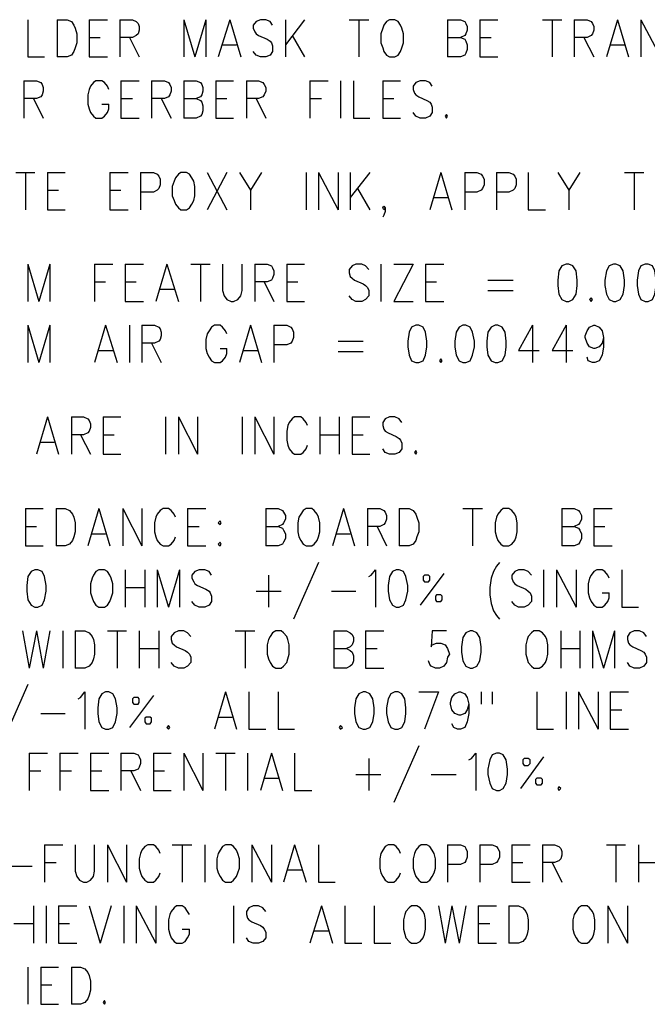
# Model space of a CAD drawing. Extents: x 11.9 to 28.1, y 10.8 to 21.2.
# Tile 37 of 45: x 25.2 to 26.2, y 16.1 to 17.7. Entities that reach past the tile are written whole.
import ezdxf

# ---------------------------------------------------------------- set-up
doc = ezdxf.new("R2010")
doc.units = 0
doc.header["$MEASUREMENT"] = 0
doc.layers.add('LAYNR1', color=2, linetype='Continuous')

msp = doc.modelspace()

# ---------------------------------------------------------------- linework, layer by layer
at = {"layer": 'LAYNR1', "color": 7}
for points in [[(25.185, 17.73), (25.185, 17.669)], [(25.233, 17.73), (25.233, 17.669)], [(25.233, 17.73), (25.249, 17.73), (25.256, 17.727), (25.26, 17.721), (25.262, 17.716)], [(25.285, 17.73), (25.285, 17.669)], [(25.285, 17.73), (25.315, 17.73)], [(25.335, 17.73), (25.335, 17.669)], [(25.335, 17.73), (25.356, 17.73), (25.362, 17.727), (25.365, 17.724), (25.367, 17.719), (25.367, 17.713), (25.365, 17.707), (25.362, 17.704), (25.356, 17.701), (25.335, 17.701)], [(25.44, 17.73), (25.44, 17.669)], [(25.44, 17.73), (25.458, 17.669)], [(25.476, 17.73), (25.458, 17.669)], [(25.476, 17.73), (25.476, 17.669)], [(25.515, 17.73), (25.496, 17.669)], [(25.515, 17.73), (25.533, 17.669)], [(25.585, 17.721), (25.581, 17.727), (25.574, 17.73), (25.565, 17.73), (25.558, 17.727), (25.553, 17.721), (25.553, 17.716)], [(25.606, 17.73), (25.606, 17.669)], [(25.637, 17.73), (25.606, 17.689)], [(25.71, 17.73), (25.742, 17.73)], [(25.726, 17.73), (25.726, 17.669)], [(25.776, 17.73), (25.771, 17.727), (25.767, 17.721), (25.765, 17.716)], [(25.796, 17.716), (25.794, 17.721), (25.79, 17.727), (25.785, 17.73), (25.776, 17.73)], [(25.871, 17.73), (25.871, 17.669)], [(25.871, 17.73), (25.892, 17.73), (25.899, 17.727), (25.901, 17.724), (25.903, 17.719), (25.903, 17.713), (25.901, 17.707), (25.899, 17.704), (25.892, 17.701)], [(25.924, 17.73), (25.924, 17.669)], [(25.924, 17.73), (25.953, 17.73)], [(26.026, 17.73), (26.058, 17.73)], [(26.042, 17.73), (26.042, 17.669)], [(26.078, 17.73), (26.078, 17.669)], [(26.078, 17.73), (26.099, 17.73), (26.106, 17.727), (26.108, 17.724), (26.11, 17.719), (26.11, 17.713), (26.108, 17.707), (26.106, 17.704), (26.099, 17.701), (26.078, 17.701)], [(26.149, 17.73), (26.131, 17.669)], [(26.149, 17.73), (26.167, 17.669)], [(26.187, 17.73), (26.187, 17.669)], [(26.187, 17.73), (26.219, 17.669)], [(25.262, 17.716), (25.265, 17.707), (25.265, 17.692)], [(25.553, 17.716), (25.556, 17.71), (25.558, 17.707), (25.562, 17.704), (25.576, 17.698), (25.581, 17.695), (25.583, 17.692)], [(25.765, 17.716), (25.762, 17.707), (25.762, 17.692)], [(25.799, 17.692), (25.799, 17.707), (25.796, 17.716)], [(25.265, 17.692), (25.262, 17.684), (25.26, 17.678), (25.256, 17.672), (25.249, 17.669)], [(25.285, 17.701), (25.303, 17.701)], [(25.351, 17.701), (25.367, 17.669)], [(25.503, 17.689), (25.526, 17.689)], [(25.583, 17.692), (25.585, 17.687), (25.585, 17.678), (25.581, 17.672), (25.574, 17.669)], [(25.617, 17.704), (25.637, 17.669)], [(25.762, 17.692), (25.765, 17.684), (25.767, 17.678), (25.771, 17.672), (25.776, 17.669)], [(25.785, 17.669), (25.79, 17.672), (25.794, 17.678), (25.796, 17.684), (25.799, 17.692)], [(25.871, 17.701), (25.892, 17.701), (25.899, 17.698), (25.901, 17.695), (25.903, 17.689), (25.903, 17.681), (25.901, 17.675), (25.899, 17.672), (25.892, 17.669)], [(25.924, 17.701), (25.942, 17.701)], [(26.094, 17.701), (26.11, 17.669)], [(26.137, 17.689), (26.16, 17.689)], [(25.565, 17.669), (25.558, 17.672), (25.553, 17.678)], [(25.185, 17.669), (25.212, 17.669)], [(25.249, 17.669), (25.233, 17.669)], [(25.285, 17.669), (25.315, 17.669)], [(25.574, 17.669), (25.565, 17.669)], [(25.776, 17.669), (25.785, 17.669)], [(25.892, 17.669), (25.871, 17.669)], [(25.924, 17.669), (25.953, 17.669)], [(25.178, 17.63), (25.178, 17.569)], [(25.178, 17.63), (25.199, 17.63), (25.206, 17.627), (25.208, 17.624), (25.21, 17.619), (25.21, 17.613), (25.208, 17.607), (25.206, 17.604), (25.199, 17.601), (25.178, 17.601)], [(25.317, 17.616), (25.315, 17.621), (25.31, 17.627), (25.306, 17.63), (25.296, 17.63), (25.292, 17.627), (25.287, 17.621), (25.285, 17.616)], [(25.337, 17.63), (25.337, 17.569)], [(25.337, 17.63), (25.367, 17.63)], [(25.387, 17.63), (25.387, 17.569)], [(25.387, 17.63), (25.408, 17.63), (25.415, 17.627), (25.417, 17.624), (25.419, 17.619), (25.419, 17.613), (25.417, 17.607), (25.415, 17.604), (25.408, 17.601), (25.387, 17.601)], [(25.44, 17.63), (25.44, 17.569)], [(25.44, 17.63), (25.46, 17.63), (25.467, 17.627), (25.469, 17.624), (25.471, 17.619), (25.471, 17.613), (25.469, 17.607), (25.467, 17.604), (25.46, 17.601)], [(25.492, 17.63), (25.492, 17.569)], [(25.492, 17.63), (25.521, 17.63)], [(25.542, 17.63), (25.542, 17.569)], [(25.542, 17.63), (25.562, 17.63), (25.569, 17.627), (25.571, 17.624), (25.574, 17.619), (25.574, 17.613), (25.571, 17.607), (25.569, 17.604), (25.562, 17.601), (25.542, 17.601)], [(25.646, 17.63), (25.646, 17.569)], [(25.646, 17.63), (25.676, 17.63)], [(25.696, 17.63), (25.696, 17.569)], [(25.717, 17.63), (25.717, 17.569)], [(25.765, 17.63), (25.765, 17.569)], [(25.765, 17.63), (25.794, 17.63)], [(25.846, 17.621), (25.842, 17.627), (25.835, 17.63), (25.826, 17.63), (25.819, 17.627), (25.815, 17.621), (25.815, 17.616)], [(25.285, 17.616), (25.283, 17.607), (25.283, 17.592)], [(25.815, 17.616), (25.817, 17.61), (25.819, 17.607), (25.824, 17.604), (25.837, 17.598), (25.842, 17.595), (25.844, 17.592)], [(25.194, 17.601), (25.21, 17.569)], [(25.337, 17.601), (25.356, 17.601)], [(25.403, 17.601), (25.419, 17.569)], [(25.44, 17.601), (25.46, 17.601), (25.467, 17.598), (25.469, 17.595), (25.471, 17.589), (25.471, 17.581), (25.469, 17.575), (25.467, 17.572), (25.46, 17.569)], [(25.492, 17.601), (25.51, 17.601)], [(25.558, 17.601), (25.574, 17.569)], [(25.646, 17.601), (25.665, 17.601)], [(25.765, 17.601), (25.783, 17.601)], [(25.283, 17.592), (25.285, 17.584), (25.287, 17.578), (25.292, 17.572), (25.296, 17.569)], [(25.306, 17.569), (25.31, 17.572), (25.315, 17.578), (25.317, 17.584), (25.317, 17.592)], [(25.306, 17.592), (25.317, 17.592)], [(25.826, 17.569), (25.819, 17.572), (25.815, 17.578)], [(25.844, 17.592), (25.846, 17.587), (25.846, 17.578), (25.842, 17.572), (25.835, 17.569)], [(25.296, 17.569), (25.306, 17.569)], [(25.337, 17.569), (25.367, 17.569)], [(25.46, 17.569), (25.44, 17.569)], [(25.492, 17.569), (25.521, 17.569)], [(25.717, 17.569), (25.744, 17.569)], [(25.765, 17.569), (25.794, 17.569)], [(25.835, 17.569), (25.826, 17.569)], [(25.869, 17.575), (25.867, 17.572), (25.869, 17.569)], [(25.869, 17.569), (25.871, 17.572), (25.869, 17.575)], [(25.165, 17.48), (25.196, 17.48)], [(25.181, 17.48), (25.181, 17.419)], [(25.217, 17.48), (25.217, 17.419)], [(25.217, 17.48), (25.246, 17.48)], [(25.319, 17.48), (25.319, 17.419)], [(25.319, 17.48), (25.349, 17.48)], [(25.369, 17.48), (25.369, 17.419)], [(25.369, 17.48), (25.39, 17.48), (25.396, 17.477), (25.399, 17.474), (25.401, 17.469), (25.401, 17.46), (25.399, 17.454), (25.396, 17.451), (25.39, 17.448), (25.369, 17.448)], [(25.435, 17.48), (25.431, 17.477), (25.426, 17.471), (25.424, 17.466)], [(25.456, 17.466), (25.453, 17.471), (25.449, 17.477), (25.444, 17.48), (25.435, 17.48)], [(25.478, 17.48), (25.51, 17.419)], [(25.51, 17.48), (25.478, 17.419)], [(25.531, 17.48), (25.549, 17.451), (25.549, 17.419)], [(25.567, 17.48), (25.549, 17.451)], [(25.64, 17.48), (25.64, 17.419)], [(25.66, 17.48), (25.66, 17.419)], [(25.66, 17.48), (25.692, 17.419)], [(25.692, 17.48), (25.692, 17.419)], [(25.712, 17.48), (25.712, 17.419)], [(25.744, 17.48), (25.712, 17.439)], [(25.86, 17.48), (25.842, 17.419)], [(25.86, 17.48), (25.878, 17.419)], [(25.899, 17.48), (25.899, 17.419)], [(25.899, 17.48), (25.919, 17.48), (25.926, 17.477), (25.928, 17.474), (25.931, 17.469), (25.931, 17.46), (25.928, 17.454), (25.926, 17.451), (25.919, 17.448), (25.899, 17.448)], [(25.951, 17.48), (25.951, 17.419)], [(25.951, 17.48), (25.971, 17.48), (25.978, 17.477), (25.981, 17.474), (25.983, 17.469), (25.983, 17.46), (25.981, 17.454), (25.978, 17.451), (25.971, 17.448), (25.951, 17.448)], [(26.003, 17.48), (26.003, 17.419)], [(26.051, 17.48), (26.069, 17.451), (26.069, 17.419)], [(26.087, 17.48), (26.069, 17.451)], [(26.16, 17.48), (26.192, 17.48)], [(26.176, 17.48), (26.176, 17.419)], [(25.424, 17.466), (25.421, 17.457), (25.421, 17.442)], [(25.458, 17.442), (25.458, 17.457), (25.456, 17.466)], [(25.217, 17.451), (25.235, 17.451)], [(25.319, 17.451), (25.337, 17.451)], [(25.724, 17.454), (25.744, 17.419)], [(25.421, 17.442), (25.424, 17.434), (25.426, 17.428), (25.431, 17.422), (25.435, 17.419)], [(25.444, 17.419), (25.449, 17.422), (25.453, 17.428), (25.456, 17.434), (25.458, 17.442)], [(25.849, 17.439), (25.871, 17.439)], [(25.217, 17.419), (25.246, 17.419)], [(25.319, 17.419), (25.349, 17.419)], [(25.435, 17.419), (25.444, 17.419)], [(25.767, 17.419), (25.765, 17.422), (25.767, 17.425), (25.769, 17.422), (25.769, 17.416), (25.767, 17.41), (25.765, 17.407)], [(25.769, 17.422), (25.767, 17.419)], [(26.003, 17.419), (26.031, 17.419)], [(25.185, 17.33), (25.185, 17.269)], [(25.185, 17.33), (25.203, 17.269)], [(25.221, 17.33), (25.203, 17.269)], [(25.221, 17.33), (25.221, 17.269)], [(25.294, 17.33), (25.294, 17.269)], [(25.294, 17.33), (25.324, 17.33)], [(25.344, 17.33), (25.344, 17.269)], [(25.344, 17.33), (25.374, 17.33)], [(25.412, 17.33), (25.394, 17.269)], [(25.412, 17.33), (25.431, 17.269)], [(25.451, 17.33), (25.483, 17.33)], [(25.467, 17.33), (25.467, 17.269)], [(25.503, 17.33), (25.503, 17.287), (25.506, 17.278), (25.51, 17.272), (25.517, 17.269)], [(25.521, 17.269), (25.528, 17.272), (25.533, 17.278), (25.535, 17.287), (25.535, 17.33)], [(25.556, 17.33), (25.556, 17.269)], [(25.556, 17.33), (25.576, 17.33), (25.583, 17.327), (25.585, 17.324), (25.587, 17.319), (25.587, 17.313), (25.585, 17.307), (25.583, 17.304), (25.576, 17.301), (25.556, 17.301)], [(25.608, 17.33), (25.608, 17.269)], [(25.608, 17.33), (25.637, 17.33)], [(25.742, 17.321), (25.737, 17.327), (25.731, 17.33), (25.721, 17.33), (25.715, 17.327), (25.71, 17.321), (25.71, 17.316)], [(25.762, 17.33), (25.762, 17.269)], [(25.815, 17.33), (25.783, 17.269)], [(25.783, 17.33), (25.815, 17.33)], [(25.835, 17.33), (25.835, 17.269)], [(25.835, 17.33), (25.865, 17.33)], [(26.065, 17.33), (26.058, 17.327), (26.053, 17.319), (26.051, 17.304), (26.051, 17.295), (26.053, 17.281), (26.058, 17.272), (26.065, 17.269)], [(26.069, 17.269), (26.076, 17.272), (26.081, 17.281), (26.083, 17.295), (26.083, 17.304), (26.081, 17.319), (26.076, 17.327), (26.069, 17.33), (26.065, 17.33)], [(26.142, 17.33), (26.135, 17.327), (26.131, 17.319), (26.128, 17.304), (26.128, 17.295), (26.131, 17.281), (26.135, 17.272), (26.142, 17.269)], [(26.146, 17.269), (26.153, 17.272), (26.158, 17.281), (26.16, 17.295), (26.16, 17.304), (26.158, 17.319), (26.153, 17.327), (26.146, 17.33), (26.142, 17.33)], [(26.194, 17.33), (26.187, 17.327), (26.183, 17.319), (26.181, 17.304), (26.181, 17.295), (26.183, 17.281), (26.187, 17.272), (26.194, 17.269)], [(26.199, 17.269), (26.206, 17.272), (26.21, 17.281), (26.212, 17.295), (26.212, 17.304), (26.21, 17.319), (26.206, 17.327), (26.199, 17.33), (26.194, 17.33)], [(25.71, 17.316), (25.712, 17.31), (25.715, 17.307), (25.719, 17.304), (25.733, 17.298), (25.737, 17.295), (25.74, 17.292)], [(25.937, 17.304), (25.978, 17.304)], [(25.294, 17.301), (25.312, 17.301)], [(25.344, 17.301), (25.362, 17.301)], [(25.401, 17.289), (25.424, 17.289)], [(25.571, 17.301), (25.587, 17.269)], [(25.608, 17.301), (25.626, 17.301)], [(25.74, 17.292), (25.742, 17.287), (25.742, 17.278), (25.737, 17.272), (25.731, 17.269)], [(25.835, 17.301), (25.853, 17.301)], [(25.937, 17.287), (25.978, 17.287)], [(25.721, 17.269), (25.715, 17.272), (25.71, 17.278)], [(26.106, 17.275), (26.103, 17.272), (26.106, 17.269)], [(26.106, 17.269), (26.108, 17.272), (26.106, 17.275)], [(25.344, 17.269), (25.374, 17.269)], [(25.517, 17.269), (25.521, 17.269)], [(25.608, 17.269), (25.637, 17.269)], [(25.731, 17.269), (25.721, 17.269)], [(25.783, 17.269), (25.815, 17.269)], [(25.835, 17.269), (25.865, 17.269)], [(26.065, 17.269), (26.069, 17.269)], [(26.142, 17.269), (26.146, 17.269)], [(26.194, 17.269), (26.199, 17.269)], [(25.185, 17.23), (25.185, 17.169)], [(25.185, 17.23), (25.203, 17.169)], [(25.221, 17.23), (25.203, 17.169)], [(25.221, 17.23), (25.221, 17.169)], [(25.312, 17.23), (25.294, 17.169)], [(25.312, 17.23), (25.331, 17.169)], [(25.351, 17.23), (25.351, 17.169)], [(25.371, 17.23), (25.371, 17.169)], [(25.371, 17.23), (25.392, 17.23), (25.399, 17.227), (25.401, 17.224), (25.403, 17.219), (25.403, 17.213), (25.401, 17.207), (25.399, 17.204), (25.392, 17.201), (25.371, 17.201)], [(25.51, 17.216), (25.508, 17.221), (25.503, 17.227), (25.499, 17.23), (25.49, 17.23), (25.485, 17.227), (25.481, 17.221), (25.478, 17.216)], [(25.549, 17.23), (25.531, 17.169)], [(25.549, 17.23), (25.567, 17.169)], [(25.587, 17.23), (25.587, 17.169)], [(25.587, 17.23), (25.608, 17.23), (25.615, 17.227), (25.617, 17.224), (25.619, 17.219), (25.619, 17.21), (25.617, 17.204), (25.615, 17.201), (25.608, 17.198), (25.587, 17.198)], [(25.819, 17.23), (25.812, 17.227), (25.808, 17.219), (25.806, 17.204), (25.806, 17.195), (25.808, 17.181), (25.812, 17.172), (25.819, 17.169)], [(25.824, 17.169), (25.831, 17.172), (25.835, 17.181), (25.837, 17.195), (25.837, 17.204), (25.835, 17.219), (25.831, 17.227), (25.824, 17.23), (25.819, 17.23)], [(25.896, 17.23), (25.89, 17.227), (25.885, 17.219), (25.883, 17.204), (25.883, 17.195), (25.885, 17.181), (25.89, 17.172), (25.896, 17.169)], [(25.901, 17.169), (25.908, 17.172), (25.912, 17.181), (25.915, 17.195), (25.915, 17.204), (25.912, 17.219), (25.908, 17.227), (25.901, 17.23), (25.896, 17.23)], [(25.949, 17.23), (25.942, 17.227), (25.937, 17.219), (25.935, 17.204), (25.935, 17.195), (25.937, 17.181), (25.942, 17.172), (25.949, 17.169)], [(25.953, 17.169), (25.96, 17.172), (25.965, 17.181), (25.967, 17.195), (25.967, 17.204), (25.965, 17.219), (25.96, 17.227), (25.953, 17.23), (25.949, 17.23)], [(26.01, 17.23), (25.987, 17.189), (26.021, 17.189)], [(26.01, 17.23), (26.01, 17.169)], [(26.065, 17.23), (26.042, 17.189), (26.076, 17.189)], [(26.065, 17.23), (26.065, 17.169)], [(26.11, 17.192), (26.103, 17.195), (26.099, 17.201), (26.096, 17.21), (26.096, 17.213), (26.099, 17.221), (26.103, 17.227), (26.11, 17.23), (26.112, 17.23), (26.119, 17.227), (26.124, 17.221), (26.126, 17.21), (26.126, 17.195), (26.124, 17.181), (26.119, 17.172), (26.112, 17.169)], [(25.478, 17.216), (25.476, 17.207), (25.476, 17.192)], [(26.126, 17.21), (26.124, 17.201), (26.119, 17.195), (26.112, 17.192)], [(25.387, 17.201), (25.403, 17.169)], [(25.476, 17.192), (25.478, 17.184), (25.481, 17.178), (25.485, 17.172), (25.49, 17.169)], [(25.499, 17.169), (25.503, 17.172), (25.508, 17.178), (25.51, 17.184), (25.51, 17.192)], [(25.499, 17.192), (25.51, 17.192)], [(25.692, 17.204), (25.733, 17.204)], [(26.112, 17.192), (26.11, 17.192)], [(25.301, 17.189), (25.324, 17.189)], [(25.537, 17.189), (25.56, 17.189)], [(25.692, 17.187), (25.733, 17.187)], [(25.86, 17.175), (25.858, 17.172), (25.86, 17.169)], [(25.86, 17.169), (25.862, 17.172), (25.86, 17.175)], [(26.108, 17.169), (26.101, 17.172), (26.099, 17.178)], [(25.49, 17.169), (25.499, 17.169)], [(25.819, 17.169), (25.824, 17.169)], [(25.896, 17.169), (25.901, 17.169)], [(25.949, 17.169), (25.953, 17.169)], [(26.112, 17.169), (26.108, 17.169)], [(25.217, 17.08), (25.199, 17.019)], [(25.217, 17.08), (25.235, 17.019)], [(25.256, 17.08), (25.256, 17.019)], [(25.256, 17.08), (25.276, 17.08), (25.283, 17.077), (25.285, 17.074), (25.287, 17.069), (25.287, 17.063), (25.285, 17.057), (25.283, 17.054), (25.276, 17.051), (25.256, 17.051)], [(25.308, 17.08), (25.308, 17.019)], [(25.308, 17.08), (25.337, 17.08)], [(25.41, 17.08), (25.41, 17.019)], [(25.431, 17.08), (25.431, 17.019)], [(25.431, 17.08), (25.462, 17.019)], [(25.462, 17.08), (25.462, 17.019)], [(25.535, 17.08), (25.535, 17.019)], [(25.556, 17.08), (25.556, 17.019)], [(25.556, 17.08), (25.587, 17.019)], [(25.587, 17.08), (25.587, 17.019)], [(25.642, 17.066), (25.64, 17.071), (25.635, 17.077), (25.631, 17.08), (25.621, 17.08), (25.617, 17.077), (25.612, 17.071), (25.61, 17.066)], [(25.662, 17.08), (25.662, 17.019)], [(25.694, 17.08), (25.694, 17.019)], [(25.715, 17.08), (25.715, 17.019)], [(25.715, 17.08), (25.744, 17.08)], [(25.796, 17.071), (25.792, 17.077), (25.785, 17.08), (25.776, 17.08), (25.769, 17.077), (25.765, 17.071), (25.765, 17.066)], [(25.61, 17.066), (25.608, 17.057), (25.608, 17.042)], [(25.765, 17.066), (25.767, 17.06), (25.769, 17.057), (25.774, 17.054), (25.787, 17.048), (25.792, 17.045), (25.794, 17.042)], [(25.271, 17.051), (25.287, 17.019)], [(25.308, 17.051), (25.326, 17.051)], [(25.662, 17.051), (25.694, 17.051)], [(25.715, 17.051), (25.733, 17.051)], [(25.206, 17.039), (25.228, 17.039)], [(25.608, 17.042), (25.61, 17.034), (25.612, 17.028), (25.617, 17.022), (25.621, 17.019)], [(25.631, 17.019), (25.635, 17.022), (25.64, 17.028), (25.642, 17.034)], [(25.794, 17.042), (25.796, 17.037), (25.796, 17.028), (25.792, 17.022), (25.785, 17.019)], [(25.308, 17.019), (25.337, 17.019)], [(25.621, 17.019), (25.631, 17.019)], [(25.715, 17.019), (25.744, 17.019)], [(25.776, 17.019), (25.769, 17.022), (25.765, 17.028)], [(25.785, 17.019), (25.776, 17.019)], [(25.819, 17.025), (25.817, 17.022), (25.819, 17.019)], [(25.819, 17.019), (25.821, 17.022), (25.819, 17.025)], [(25.181, 16.93), (25.181, 16.869)], [(25.181, 16.93), (25.21, 16.93)], [(25.231, 16.93), (25.231, 16.869)], [(25.231, 16.93), (25.246, 16.93), (25.253, 16.927), (25.258, 16.921), (25.26, 16.916)], [(25.26, 16.916), (25.262, 16.907), (25.262, 16.892)], [(25.301, 16.93), (25.283, 16.869)], [(25.301, 16.93), (25.319, 16.869)], [(25.34, 16.93), (25.34, 16.869)], [(25.34, 16.93), (25.371, 16.869)], [(25.371, 16.93), (25.371, 16.869)], [(25.394, 16.916), (25.392, 16.907), (25.392, 16.892)], [(25.426, 16.916), (25.424, 16.921), (25.419, 16.927), (25.415, 16.93), (25.406, 16.93), (25.401, 16.927), (25.396, 16.921), (25.394, 16.916)], [(25.446, 16.93), (25.446, 16.869)], [(25.446, 16.93), (25.476, 16.93)], [(25.574, 16.93), (25.574, 16.869)], [(25.574, 16.93), (25.594, 16.93), (25.601, 16.927), (25.603, 16.924), (25.606, 16.919), (25.606, 16.913), (25.603, 16.907), (25.601, 16.904), (25.594, 16.901)], [(25.628, 16.916), (25.626, 16.907), (25.626, 16.892)], [(25.64, 16.93), (25.635, 16.927), (25.631, 16.921), (25.628, 16.916)], [(25.66, 16.916), (25.658, 16.921), (25.653, 16.927), (25.649, 16.93), (25.64, 16.93)], [(25.662, 16.892), (25.662, 16.907), (25.66, 16.916)], [(25.701, 16.93), (25.683, 16.869)], [(25.701, 16.93), (25.719, 16.869)], [(25.74, 16.93), (25.74, 16.869)], [(25.74, 16.93), (25.76, 16.93), (25.767, 16.927), (25.769, 16.924), (25.771, 16.919), (25.771, 16.913), (25.769, 16.907), (25.767, 16.904), (25.76, 16.901), (25.74, 16.901)], [(25.792, 16.93), (25.792, 16.869)], [(25.792, 16.93), (25.808, 16.93), (25.815, 16.927), (25.819, 16.921), (25.821, 16.916)], [(25.821, 16.916), (25.824, 16.907), (25.824, 16.892)], [(25.896, 16.93), (25.928, 16.93)], [(25.912, 16.93), (25.912, 16.869)], [(25.951, 16.916), (25.949, 16.907), (25.949, 16.892)], [(25.962, 16.93), (25.958, 16.927), (25.953, 16.921), (25.951, 16.916)], [(25.983, 16.916), (25.981, 16.921), (25.976, 16.927), (25.971, 16.93), (25.962, 16.93)], [(25.985, 16.892), (25.985, 16.907), (25.983, 16.916)], [(26.058, 16.93), (26.058, 16.869)], [(26.058, 16.93), (26.078, 16.93), (26.085, 16.927), (26.087, 16.924), (26.09, 16.919), (26.09, 16.913), (26.087, 16.907), (26.085, 16.904), (26.078, 16.901)], [(26.11, 16.93), (26.11, 16.869)], [(26.11, 16.93), (26.14, 16.93)], [(25.181, 16.901), (25.199, 16.901)], [(25.446, 16.901), (25.465, 16.901)], [(25.574, 16.901), (25.594, 16.901), (25.601, 16.898), (25.603, 16.895), (25.606, 16.889), (25.606, 16.881), (25.603, 16.875), (25.601, 16.872), (25.594, 16.869)], [(25.756, 16.901), (25.771, 16.869)], [(26.058, 16.901), (26.078, 16.901), (26.085, 16.898), (26.087, 16.895), (26.09, 16.889), (26.09, 16.881), (26.087, 16.875), (26.085, 16.872), (26.078, 16.869)], [(26.11, 16.901), (26.128, 16.901)], [(25.262, 16.892), (25.26, 16.884), (25.258, 16.878), (25.253, 16.872), (25.246, 16.869)], [(25.29, 16.889), (25.312, 16.889)], [(25.392, 16.892), (25.394, 16.884), (25.396, 16.878), (25.401, 16.872), (25.406, 16.869)], [(25.415, 16.869), (25.419, 16.872), (25.424, 16.878), (25.426, 16.884)], [(25.626, 16.892), (25.628, 16.884), (25.631, 16.878), (25.635, 16.872), (25.64, 16.869)], [(25.649, 16.869), (25.653, 16.872), (25.658, 16.878), (25.66, 16.884), (25.662, 16.892)], [(25.69, 16.889), (25.712, 16.889)], [(25.824, 16.892), (25.821, 16.884), (25.819, 16.878), (25.815, 16.872), (25.808, 16.869)], [(25.949, 16.892), (25.951, 16.884), (25.953, 16.878), (25.958, 16.872), (25.962, 16.869)], [(25.971, 16.869), (25.976, 16.872), (25.981, 16.878), (25.983, 16.884), (25.985, 16.892)], [(25.181, 16.869), (25.21, 16.869)], [(25.246, 16.869), (25.231, 16.869)], [(25.406, 16.869), (25.415, 16.869)], [(25.446, 16.869), (25.476, 16.869)], [(25.499, 16.875), (25.496, 16.872), (25.499, 16.869)], [(25.499, 16.869), (25.501, 16.872), (25.499, 16.875)], [(25.594, 16.869), (25.574, 16.869)], [(25.64, 16.869), (25.649, 16.869)], [(25.808, 16.869), (25.792, 16.869)], [(25.962, 16.869), (25.971, 16.869)], [(26.078, 16.869), (26.058, 16.869)], [(26.11, 16.869), (26.14, 16.869)], [(25.66, 16.842), (25.619, 16.749)], [(25.956, 16.842), (25.951, 16.836), (25.946, 16.827), (25.942, 16.816)], [(25.196, 16.83), (25.19, 16.827), (25.185, 16.819), (25.183, 16.804), (25.183, 16.795), (25.185, 16.781), (25.19, 16.772), (25.196, 16.769)], [(25.201, 16.769), (25.208, 16.772), (25.212, 16.781), (25.215, 16.795), (25.215, 16.804), (25.212, 16.819), (25.208, 16.827), (25.201, 16.83), (25.196, 16.83)], [(25.301, 16.83), (25.296, 16.827), (25.292, 16.821), (25.29, 16.816)], [(25.321, 16.816), (25.319, 16.821), (25.315, 16.827), (25.31, 16.83), (25.301, 16.83)], [(25.344, 16.83), (25.344, 16.769)], [(25.376, 16.83), (25.376, 16.769)], [(25.396, 16.83), (25.396, 16.769)], [(25.396, 16.83), (25.415, 16.769)], [(25.433, 16.83), (25.415, 16.769)], [(25.433, 16.83), (25.433, 16.769)], [(25.485, 16.821), (25.481, 16.827), (25.474, 16.83), (25.465, 16.83), (25.458, 16.827), (25.453, 16.821), (25.453, 16.816)], [(25.578, 16.821), (25.578, 16.769)], [(25.742, 16.819), (25.746, 16.821), (25.753, 16.83), (25.753, 16.769)], [(25.787, 16.83), (25.781, 16.827), (25.776, 16.819), (25.774, 16.804), (25.774, 16.795), (25.776, 16.781), (25.781, 16.772), (25.787, 16.769)], [(25.792, 16.769), (25.799, 16.772), (25.803, 16.781), (25.806, 16.795), (25.806, 16.804), (25.803, 16.819), (25.799, 16.827), (25.792, 16.83), (25.787, 16.83)], [(25.865, 16.824), (25.826, 16.772)], [(26.008, 16.821), (26.003, 16.827), (25.996, 16.83), (25.987, 16.83), (25.981, 16.827), (25.976, 16.821), (25.976, 16.816)], [(26.028, 16.83), (26.028, 16.769)], [(26.049, 16.83), (26.049, 16.769)], [(26.049, 16.83), (26.081, 16.769)], [(26.081, 16.83), (26.081, 16.769)], [(26.135, 16.816), (26.133, 16.821), (26.128, 16.827), (26.124, 16.83), (26.115, 16.83), (26.11, 16.827), (26.106, 16.821), (26.103, 16.816)], [(26.156, 16.83), (26.156, 16.769)], [(25.29, 16.816), (25.287, 16.807), (25.287, 16.792)], [(25.324, 16.792), (25.324, 16.807), (25.321, 16.816)], [(25.453, 16.816), (25.456, 16.81), (25.458, 16.807), (25.462, 16.804), (25.476, 16.798), (25.481, 16.795), (25.483, 16.792)], [(25.942, 16.816), (25.94, 16.801), (25.94, 16.789), (25.942, 16.775), (25.946, 16.763), (25.951, 16.755), (25.956, 16.749)], [(25.976, 16.816), (25.978, 16.81), (25.981, 16.807), (25.985, 16.804), (25.999, 16.798), (26.003, 16.795), (26.006, 16.792)], [(26.103, 16.816), (26.101, 16.807), (26.101, 16.792)], [(25.287, 16.792), (25.29, 16.784), (25.292, 16.778), (25.296, 16.772), (25.301, 16.769)], [(25.31, 16.769), (25.315, 16.772), (25.319, 16.778), (25.321, 16.784), (25.324, 16.792)], [(25.344, 16.801), (25.376, 16.801)], [(25.483, 16.792), (25.485, 16.787), (25.485, 16.778), (25.481, 16.772), (25.474, 16.769)], [(25.558, 16.795), (25.599, 16.795)], [(25.681, 16.795), (25.721, 16.795)], [(26.006, 16.792), (26.008, 16.787), (26.008, 16.778), (26.003, 16.772), (25.996, 16.769)], [(26.101, 16.792), (26.103, 16.784), (26.106, 16.778), (26.11, 16.772), (26.115, 16.769)], [(26.124, 16.769), (26.128, 16.772), (26.133, 16.778), (26.135, 16.784), (26.135, 16.792)], [(26.124, 16.792), (26.135, 16.792)], [(25.465, 16.769), (25.458, 16.772), (25.453, 16.778)], [(25.987, 16.769), (25.981, 16.772), (25.976, 16.778)], [(25.196, 16.769), (25.201, 16.769)], [(25.301, 16.769), (25.31, 16.769)], [(25.474, 16.769), (25.465, 16.769)], [(25.787, 16.769), (25.792, 16.769)], [(25.996, 16.769), (25.987, 16.769)], [(26.115, 16.769), (26.124, 16.769)], [(26.156, 16.769), (26.183, 16.769)], [(25.176, 16.73), (25.187, 16.669)], [(25.199, 16.73), (25.187, 16.669)], [(25.199, 16.73), (25.21, 16.669)], [(25.221, 16.73), (25.21, 16.669)], [(25.242, 16.73), (25.242, 16.669)], [(25.262, 16.73), (25.262, 16.669)], [(25.262, 16.73), (25.278, 16.73), (25.285, 16.727), (25.29, 16.721), (25.292, 16.716)], [(25.315, 16.73), (25.346, 16.73)], [(25.331, 16.73), (25.331, 16.669)], [(25.367, 16.73), (25.367, 16.669)], [(25.399, 16.73), (25.399, 16.669)], [(25.451, 16.721), (25.446, 16.727), (25.44, 16.73), (25.431, 16.73), (25.424, 16.727), (25.419, 16.721), (25.419, 16.716)], [(25.524, 16.73), (25.556, 16.73)], [(25.54, 16.73), (25.54, 16.669)], [(25.59, 16.73), (25.585, 16.727), (25.581, 16.721), (25.578, 16.716)], [(25.61, 16.716), (25.608, 16.721), (25.603, 16.727), (25.599, 16.73), (25.59, 16.73)], [(25.685, 16.73), (25.685, 16.669)], [(25.685, 16.73), (25.706, 16.73), (25.712, 16.727), (25.715, 16.724), (25.717, 16.719), (25.717, 16.713), (25.715, 16.707), (25.712, 16.704), (25.706, 16.701)], [(25.737, 16.73), (25.737, 16.669)], [(25.737, 16.73), (25.767, 16.73)], [(25.869, 16.73), (25.846, 16.73), (25.844, 16.704), (25.846, 16.707), (25.853, 16.71), (25.86, 16.71), (25.867, 16.707), (25.871, 16.701), (25.874, 16.692)], [(25.908, 16.73), (25.901, 16.727), (25.896, 16.719), (25.894, 16.704), (25.894, 16.695), (25.896, 16.681), (25.901, 16.672), (25.908, 16.669)], [(25.912, 16.669), (25.919, 16.672), (25.924, 16.681), (25.926, 16.695), (25.926, 16.704), (25.924, 16.719), (25.919, 16.727), (25.912, 16.73), (25.908, 16.73)], [(26.012, 16.73), (26.008, 16.727), (26.003, 16.721), (26.001, 16.716)], [(26.033, 16.716), (26.031, 16.721), (26.026, 16.727), (26.021, 16.73), (26.012, 16.73)], [(26.056, 16.73), (26.056, 16.669)], [(26.087, 16.73), (26.087, 16.669)], [(26.108, 16.73), (26.108, 16.669)], [(26.108, 16.73), (26.126, 16.669)], [(26.144, 16.73), (26.126, 16.669)], [(26.144, 16.73), (26.144, 16.669)], [(26.196, 16.721), (26.192, 16.727), (26.185, 16.73), (26.176, 16.73), (26.169, 16.727), (26.165, 16.721), (26.165, 16.716)], [(25.292, 16.716), (25.294, 16.707), (25.294, 16.692)], [(25.419, 16.716), (25.421, 16.71), (25.424, 16.707), (25.428, 16.704), (25.442, 16.698), (25.446, 16.695), (25.449, 16.692)], [(25.578, 16.716), (25.576, 16.707), (25.576, 16.692)], [(25.612, 16.692), (25.612, 16.707), (25.61, 16.716)], [(26.001, 16.716), (25.999, 16.707), (25.999, 16.692)], [(26.035, 16.692), (26.035, 16.707), (26.033, 16.716)], [(26.165, 16.716), (26.167, 16.71), (26.169, 16.707), (26.174, 16.704), (26.187, 16.698), (26.192, 16.695), (26.194, 16.692)], [(25.294, 16.692), (25.292, 16.684), (25.29, 16.678), (25.285, 16.672), (25.278, 16.669)], [(25.367, 16.701), (25.399, 16.701)], [(25.449, 16.692), (25.451, 16.687), (25.451, 16.678), (25.446, 16.672), (25.44, 16.669)], [(25.576, 16.692), (25.578, 16.684), (25.581, 16.678), (25.585, 16.672), (25.59, 16.669)], [(25.599, 16.669), (25.603, 16.672), (25.608, 16.678), (25.61, 16.684), (25.612, 16.692)], [(25.685, 16.701), (25.706, 16.701), (25.712, 16.698), (25.715, 16.695), (25.717, 16.689), (25.717, 16.681), (25.715, 16.675), (25.712, 16.672), (25.706, 16.669)], [(25.737, 16.701), (25.756, 16.701)], [(25.874, 16.692), (25.871, 16.687), (25.869, 16.678), (25.865, 16.672), (25.858, 16.669)], [(25.999, 16.692), (26.001, 16.684), (26.003, 16.678), (26.008, 16.672), (26.012, 16.669)], [(26.021, 16.669), (26.026, 16.672), (26.031, 16.678), (26.033, 16.684), (26.035, 16.692)], [(26.056, 16.701), (26.087, 16.701)], [(26.194, 16.692), (26.196, 16.687), (26.196, 16.678), (26.192, 16.672), (26.185, 16.669)], [(25.431, 16.669), (25.424, 16.672), (25.419, 16.678)], [(25.851, 16.669), (25.844, 16.672), (25.842, 16.675), (25.84, 16.681)], [(26.176, 16.669), (26.169, 16.672), (26.165, 16.678)], [(25.278, 16.669), (25.262, 16.669)], [(25.44, 16.669), (25.431, 16.669)], [(25.59, 16.669), (25.599, 16.669)], [(25.706, 16.669), (25.685, 16.669)], [(25.737, 16.669), (25.767, 16.669)], [(25.858, 16.669), (25.851, 16.669)], [(25.908, 16.669), (25.912, 16.669)], [(26.012, 16.669), (26.021, 16.669)], [(26.185, 16.669), (26.176, 16.669)], [(25.185, 16.642), (25.144, 16.549)], [(25.267, 16.619), (25.271, 16.621), (25.278, 16.63), (25.278, 16.569)], [(25.312, 16.63), (25.306, 16.627), (25.301, 16.619), (25.299, 16.604), (25.299, 16.595), (25.301, 16.581), (25.306, 16.572), (25.312, 16.569)], [(25.317, 16.569), (25.324, 16.572), (25.328, 16.581), (25.331, 16.595), (25.331, 16.604), (25.328, 16.619), (25.324, 16.627), (25.317, 16.63), (25.312, 16.63)], [(25.508, 16.63), (25.49, 16.569)], [(25.508, 16.63), (25.526, 16.569)], [(25.546, 16.63), (25.546, 16.569)], [(25.594, 16.63), (25.594, 16.569)], [(25.733, 16.63), (25.726, 16.627), (25.721, 16.619), (25.719, 16.604), (25.719, 16.595), (25.721, 16.581), (25.726, 16.572), (25.733, 16.569)], [(25.737, 16.569), (25.744, 16.572), (25.749, 16.581), (25.751, 16.595), (25.751, 16.604), (25.749, 16.619), (25.744, 16.627), (25.737, 16.63), (25.733, 16.63)], [(25.785, 16.63), (25.778, 16.627), (25.774, 16.619), (25.771, 16.604), (25.771, 16.595), (25.774, 16.581), (25.778, 16.572), (25.785, 16.569)], [(25.79, 16.569), (25.796, 16.572), (25.801, 16.581), (25.803, 16.595), (25.803, 16.604), (25.801, 16.619), (25.796, 16.627), (25.79, 16.63), (25.785, 16.63)], [(25.824, 16.63), (25.856, 16.63)], [(25.856, 16.63), (25.833, 16.569)], [(25.89, 16.592), (25.883, 16.595), (25.878, 16.601), (25.876, 16.61), (25.876, 16.613), (25.878, 16.621), (25.883, 16.627), (25.89, 16.63), (25.892, 16.63), (25.899, 16.627), (25.903, 16.621), (25.906, 16.61), (25.906, 16.595), (25.903, 16.581), (25.899, 16.572), (25.892, 16.569)], [(25.926, 16.63), (25.926, 16.61)], [(25.944, 16.63), (25.944, 16.61)], [(26.017, 16.63), (26.017, 16.569)], [(26.065, 16.63), (26.065, 16.569)], [(26.085, 16.63), (26.085, 16.569)], [(26.085, 16.63), (26.117, 16.569)], [(26.117, 16.63), (26.117, 16.569)], [(26.137, 16.63), (26.137, 16.569)], [(26.137, 16.63), (26.167, 16.63)], [(25.39, 16.624), (25.351, 16.572)], [(25.906, 16.61), (25.903, 16.601), (25.899, 16.595), (25.892, 16.592)], [(25.206, 16.595), (25.246, 16.595)], [(26.137, 16.601), (26.156, 16.601)], [(25.496, 16.589), (25.519, 16.589)], [(25.887, 16.569), (25.881, 16.572), (25.878, 16.578)], [(25.892, 16.592), (25.89, 16.592)], [(25.312, 16.569), (25.317, 16.569)], [(25.415, 16.575), (25.412, 16.572), (25.415, 16.569)], [(25.415, 16.569), (25.417, 16.572), (25.415, 16.575)], [(25.546, 16.569), (25.574, 16.569)], [(25.594, 16.569), (25.621, 16.569)], [(25.696, 16.575), (25.694, 16.572), (25.696, 16.569)], [(25.696, 16.569), (25.699, 16.572), (25.696, 16.575)], [(25.733, 16.569), (25.737, 16.569)], [(25.785, 16.569), (25.79, 16.569)], [(25.892, 16.569), (25.887, 16.569)], [(26.017, 16.569), (26.044, 16.569)], [(26.137, 16.569), (26.167, 16.569)], [(25.187, 16.53), (25.187, 16.469)], [(25.187, 16.53), (25.217, 16.53)], [(25.237, 16.53), (25.237, 16.469)], [(25.237, 16.53), (25.267, 16.53)], [(25.287, 16.53), (25.287, 16.469)], [(25.287, 16.53), (25.317, 16.53)], [(25.337, 16.53), (25.337, 16.469)], [(25.337, 16.53), (25.358, 16.53), (25.365, 16.527), (25.367, 16.524), (25.369, 16.519), (25.369, 16.513), (25.367, 16.507), (25.365, 16.504), (25.358, 16.501), (25.337, 16.501)], [(25.39, 16.53), (25.39, 16.469)], [(25.39, 16.53), (25.419, 16.53)], [(25.44, 16.53), (25.44, 16.469)], [(25.44, 16.53), (25.471, 16.469)], [(25.471, 16.53), (25.471, 16.469)], [(25.492, 16.53), (25.524, 16.53)], [(25.508, 16.53), (25.508, 16.469)], [(25.544, 16.53), (25.544, 16.469)], [(25.583, 16.53), (25.565, 16.469)], [(25.583, 16.53), (25.601, 16.469)], [(25.621, 16.53), (25.621, 16.469)], [(25.824, 16.542), (25.783, 16.449)], [(25.906, 16.519), (25.91, 16.521), (25.917, 16.53), (25.917, 16.469)], [(25.951, 16.53), (25.944, 16.527), (25.94, 16.519), (25.937, 16.504), (25.937, 16.495), (25.94, 16.481), (25.944, 16.472), (25.951, 16.469)], [(25.956, 16.469), (25.962, 16.472), (25.967, 16.481), (25.969, 16.495), (25.969, 16.504), (25.967, 16.519), (25.962, 16.527), (25.956, 16.53), (25.951, 16.53)], [(25.742, 16.521), (25.742, 16.469)], [(26.028, 16.524), (25.99, 16.472)], [(25.187, 16.501), (25.206, 16.501)], [(25.237, 16.501), (25.256, 16.501)], [(25.287, 16.501), (25.306, 16.501)], [(25.353, 16.501), (25.369, 16.469)], [(25.39, 16.501), (25.408, 16.501)], [(25.571, 16.489), (25.594, 16.489)], [(25.721, 16.495), (25.762, 16.495)], [(25.844, 16.495), (25.885, 16.495)], [(25.287, 16.469), (25.317, 16.469)], [(25.39, 16.469), (25.419, 16.469)], [(25.621, 16.469), (25.649, 16.469)], [(25.951, 16.469), (25.956, 16.469)], [(26.053, 16.475), (26.051, 16.472), (26.053, 16.469)], [(26.053, 16.469), (26.056, 16.472), (26.053, 16.475)], [(25.212, 16.38), (25.212, 16.319)], [(25.212, 16.38), (25.242, 16.38)], [(25.262, 16.38), (25.262, 16.337), (25.265, 16.328), (25.269, 16.322), (25.276, 16.319)], [(25.281, 16.319), (25.287, 16.322), (25.292, 16.328), (25.294, 16.337), (25.294, 16.38)], [(25.315, 16.38), (25.315, 16.319)], [(25.315, 16.38), (25.346, 16.319)], [(25.346, 16.38), (25.346, 16.319)], [(25.401, 16.366), (25.399, 16.371), (25.394, 16.377), (25.39, 16.38), (25.381, 16.38), (25.376, 16.377), (25.371, 16.371), (25.369, 16.366)], [(25.421, 16.38), (25.453, 16.38)], [(25.437, 16.38), (25.437, 16.319)], [(25.474, 16.38), (25.474, 16.319)], [(25.508, 16.38), (25.503, 16.377), (25.499, 16.371), (25.496, 16.366)], [(25.528, 16.366), (25.526, 16.371), (25.521, 16.377), (25.517, 16.38), (25.508, 16.38)], [(25.551, 16.38), (25.551, 16.319)], [(25.551, 16.38), (25.583, 16.319)], [(25.583, 16.38), (25.583, 16.319)], [(25.621, 16.38), (25.603, 16.319)], [(25.621, 16.38), (25.64, 16.319)], [(25.66, 16.38), (25.66, 16.319)], [(25.794, 16.366), (25.792, 16.371), (25.787, 16.377), (25.783, 16.38), (25.774, 16.38), (25.769, 16.377), (25.765, 16.371), (25.762, 16.366)], [(25.828, 16.38), (25.824, 16.377), (25.819, 16.371), (25.817, 16.366)], [(25.849, 16.366), (25.846, 16.371), (25.842, 16.377), (25.837, 16.38), (25.828, 16.38)], [(25.871, 16.38), (25.871, 16.319)], [(25.871, 16.38), (25.892, 16.38), (25.899, 16.377), (25.901, 16.374), (25.903, 16.369), (25.903, 16.36), (25.901, 16.354), (25.899, 16.351), (25.892, 16.348), (25.871, 16.348)], [(25.924, 16.38), (25.924, 16.319)], [(25.924, 16.38), (25.944, 16.38), (25.951, 16.377), (25.953, 16.374), (25.956, 16.369), (25.956, 16.36), (25.953, 16.354), (25.951, 16.351), (25.944, 16.348), (25.924, 16.348)], [(25.976, 16.38), (25.976, 16.319)], [(25.976, 16.38), (26.006, 16.38)], [(26.026, 16.38), (26.026, 16.319)], [(26.026, 16.38), (26.046, 16.38), (26.053, 16.377), (26.056, 16.374), (26.058, 16.369), (26.058, 16.363), (26.056, 16.357), (26.053, 16.354), (26.046, 16.351), (26.026, 16.351)], [(26.131, 16.38), (26.162, 16.38)], [(26.146, 16.38), (26.146, 16.319)], [(26.183, 16.38), (26.183, 16.319)], [(25.369, 16.366), (25.367, 16.357), (25.367, 16.342)], [(25.496, 16.366), (25.494, 16.357), (25.494, 16.342)], [(25.531, 16.342), (25.531, 16.357), (25.528, 16.366)], [(25.762, 16.366), (25.76, 16.357), (25.76, 16.342)], [(25.817, 16.366), (25.815, 16.357), (25.815, 16.342)], [(25.851, 16.342), (25.851, 16.357), (25.849, 16.366)], [(25.151, 16.345), (25.192, 16.345)], [(25.212, 16.351), (25.231, 16.351)], [(25.367, 16.342), (25.369, 16.334), (25.371, 16.328), (25.376, 16.322), (25.381, 16.319)], [(25.494, 16.342), (25.496, 16.334), (25.499, 16.328), (25.503, 16.322), (25.508, 16.319)], [(25.517, 16.319), (25.521, 16.322), (25.526, 16.328), (25.528, 16.334), (25.531, 16.342)], [(25.61, 16.339), (25.633, 16.339)], [(25.76, 16.342), (25.762, 16.334), (25.765, 16.328), (25.769, 16.322), (25.774, 16.319)], [(25.815, 16.342), (25.817, 16.334), (25.819, 16.328), (25.824, 16.322), (25.828, 16.319)], [(25.837, 16.319), (25.842, 16.322), (25.846, 16.328), (25.849, 16.334), (25.851, 16.342)], [(25.976, 16.351), (25.994, 16.351)], [(26.042, 16.351), (26.058, 16.319)], [(26.183, 16.351), (26.215, 16.351)], [(25.39, 16.319), (25.394, 16.322), (25.399, 16.328), (25.401, 16.334)], [(25.783, 16.319), (25.787, 16.322), (25.792, 16.328), (25.794, 16.334)], [(25.276, 16.319), (25.281, 16.319)], [(25.381, 16.319), (25.39, 16.319)], [(25.508, 16.319), (25.517, 16.319)], [(25.66, 16.319), (25.687, 16.319)], [(25.774, 16.319), (25.783, 16.319)], [(25.828, 16.319), (25.837, 16.319)], [(25.976, 16.319), (26.006, 16.319)], [(25.194, 16.28), (25.194, 16.219)], [(25.215, 16.28), (25.215, 16.219)], [(25.235, 16.28), (25.235, 16.219)], [(25.235, 16.28), (25.265, 16.28)], [(25.285, 16.28), (25.303, 16.219)], [(25.321, 16.28), (25.303, 16.219)], [(25.342, 16.28), (25.342, 16.219)], [(25.362, 16.28), (25.362, 16.219)], [(25.362, 16.28), (25.394, 16.219)], [(25.394, 16.28), (25.394, 16.219)], [(25.449, 16.266), (25.446, 16.271), (25.442, 16.277), (25.437, 16.28), (25.428, 16.28), (25.424, 16.277), (25.419, 16.271), (25.417, 16.266)], [(25.521, 16.28), (25.521, 16.219)], [(25.574, 16.271), (25.569, 16.277), (25.562, 16.28), (25.553, 16.28), (25.546, 16.277), (25.542, 16.271), (25.542, 16.266)], [(25.665, 16.28), (25.646, 16.219)], [(25.665, 16.28), (25.683, 16.219)], [(25.703, 16.28), (25.703, 16.219)], [(25.751, 16.28), (25.751, 16.219)], [(25.812, 16.28), (25.808, 16.277), (25.803, 16.271), (25.801, 16.266)], [(25.833, 16.266), (25.831, 16.271), (25.826, 16.277), (25.821, 16.28), (25.812, 16.28)], [(25.856, 16.28), (25.867, 16.219)], [(25.878, 16.28), (25.867, 16.219)], [(25.878, 16.28), (25.89, 16.219)], [(25.901, 16.28), (25.89, 16.219)], [(25.921, 16.28), (25.921, 16.219)], [(25.921, 16.28), (25.951, 16.28)], [(25.971, 16.28), (25.971, 16.219)], [(25.971, 16.28), (25.987, 16.28), (25.994, 16.277), (25.999, 16.271), (26.001, 16.266)], [(26.09, 16.28), (26.085, 16.277), (26.081, 16.271), (26.078, 16.266)], [(26.11, 16.266), (26.108, 16.271), (26.103, 16.277), (26.099, 16.28), (26.09, 16.28)], [(26.133, 16.28), (26.133, 16.219)], [(26.133, 16.28), (26.165, 16.219)], [(26.165, 16.28), (26.165, 16.219)], [(25.417, 16.266), (25.415, 16.257), (25.415, 16.242)], [(25.542, 16.266), (25.544, 16.26), (25.546, 16.257), (25.551, 16.254), (25.565, 16.248), (25.569, 16.245), (25.571, 16.242)], [(25.801, 16.266), (25.799, 16.257), (25.799, 16.242)], [(25.835, 16.242), (25.835, 16.257), (25.833, 16.266)], [(26.001, 16.266), (26.003, 16.257), (26.003, 16.242)], [(26.078, 16.266), (26.076, 16.257), (26.076, 16.242)], [(26.112, 16.242), (26.112, 16.257), (26.11, 16.266)], [(25.162, 16.251), (25.194, 16.251)], [(25.235, 16.251), (25.253, 16.251)], [(25.415, 16.242), (25.417, 16.234), (25.419, 16.228), (25.424, 16.222), (25.428, 16.219)], [(25.437, 16.219), (25.442, 16.222), (25.446, 16.228), (25.449, 16.234), (25.449, 16.242)], [(25.437, 16.242), (25.449, 16.242)], [(25.571, 16.242), (25.574, 16.237), (25.574, 16.228), (25.569, 16.222), (25.562, 16.219)], [(25.653, 16.239), (25.676, 16.239)], [(25.799, 16.242), (25.801, 16.234), (25.803, 16.228), (25.808, 16.222), (25.812, 16.219)], [(25.821, 16.219), (25.826, 16.222), (25.831, 16.228), (25.833, 16.234), (25.835, 16.242)], [(25.921, 16.251), (25.94, 16.251)], [(26.003, 16.242), (26.001, 16.234), (25.999, 16.228), (25.994, 16.222), (25.987, 16.219)], [(26.076, 16.242), (26.078, 16.234), (26.081, 16.228), (26.085, 16.222), (26.09, 16.219)], [(26.099, 16.219), (26.103, 16.222), (26.108, 16.228), (26.11, 16.234), (26.112, 16.242)], [(25.553, 16.219), (25.546, 16.222), (25.542, 16.228)], [(25.235, 16.219), (25.265, 16.219)], [(25.428, 16.219), (25.437, 16.219)], [(25.562, 16.219), (25.553, 16.219)], [(25.703, 16.219), (25.731, 16.219)], [(25.751, 16.219), (25.778, 16.219)], [(25.812, 16.219), (25.821, 16.219)], [(25.921, 16.219), (25.951, 16.219)], [(25.987, 16.219), (25.971, 16.219)], [(26.09, 16.219), (26.099, 16.219)], [(25.185, 16.18), (25.185, 16.119)], [(25.206, 16.18), (25.206, 16.119)], [(25.206, 16.18), (25.235, 16.18)], [(25.256, 16.18), (25.256, 16.119)], [(25.256, 16.18), (25.271, 16.18), (25.278, 16.177), (25.283, 16.171), (25.285, 16.166)], [(25.285, 16.166), (25.287, 16.157), (25.287, 16.142)], [(25.206, 16.151), (25.224, 16.151)], [(25.287, 16.142), (25.285, 16.134), (25.283, 16.128), (25.278, 16.122), (25.271, 16.119)], [(25.206, 16.119), (25.235, 16.119)], [(25.271, 16.119), (25.256, 16.119)], [(25.31, 16.125), (25.308, 16.122), (25.31, 16.119)], [(25.31, 16.119), (25.312, 16.122), (25.31, 16.125)]]:
    msp.add_lwpolyline(points, dxfattribs=at)
for points in [[(25.499, 16.91), (25.496, 16.907), (25.499, 16.904), (25.501, 16.907), (25.499, 16.91)], [(25.831, 16.813), (25.833, 16.81), (25.84, 16.81), (25.842, 16.813), (25.842, 16.819), (25.84, 16.821), (25.833, 16.821), (25.831, 16.819), (25.831, 16.813)], [(25.853, 16.778), (25.86, 16.778), (25.862, 16.781), (25.862, 16.787), (25.86, 16.789), (25.853, 16.789), (25.851, 16.787), (25.851, 16.781), (25.853, 16.778)], [(25.356, 16.613), (25.358, 16.61), (25.365, 16.61), (25.367, 16.613), (25.367, 16.619), (25.365, 16.621), (25.358, 16.621), (25.356, 16.619), (25.356, 16.613)], [(25.378, 16.578), (25.385, 16.578), (25.387, 16.581), (25.387, 16.587), (25.385, 16.589), (25.378, 16.589), (25.376, 16.587), (25.376, 16.581), (25.378, 16.578)], [(25.994, 16.513), (25.996, 16.51), (26.003, 16.51), (26.006, 16.513), (26.006, 16.519), (26.003, 16.521), (25.996, 16.521), (25.994, 16.519), (25.994, 16.513)], [(26.017, 16.478), (26.024, 16.478), (26.026, 16.481), (26.026, 16.487), (26.024, 16.489), (26.017, 16.489), (26.015, 16.487), (26.015, 16.481), (26.017, 16.478)]]:
    msp.add_lwpolyline(points, close=True, dxfattribs=at)

doc.saveas('drawing.dxf')
